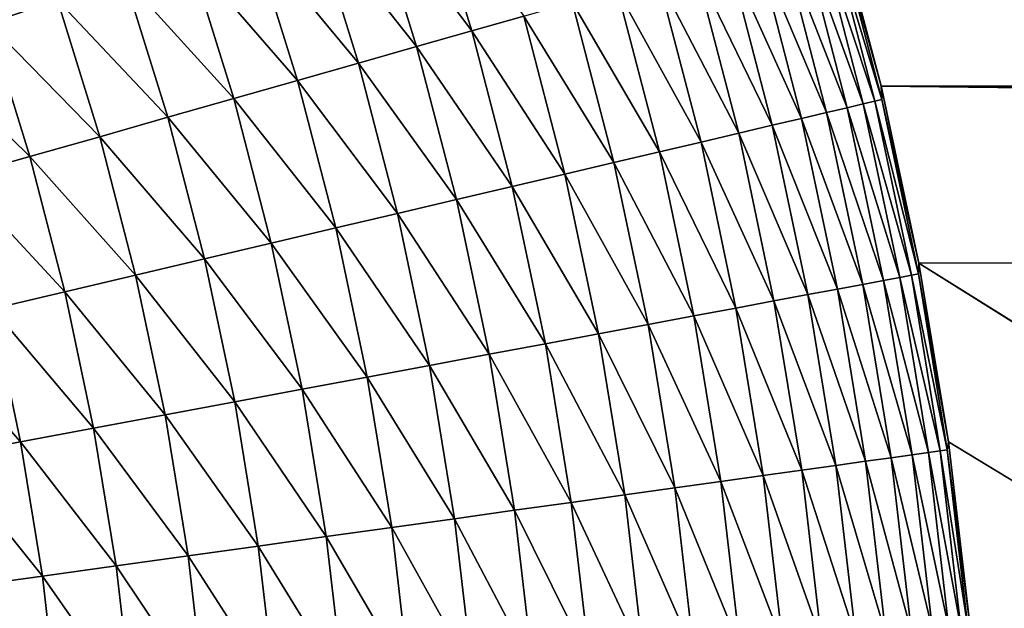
# Model space of a CAD drawing. Extents: x -260 to 260, y -882 to 882.
# Tile 175 of 234: x 33 to 45, y 583 to 590. Entities that reach past the tile are written whole.
import ezdxf

# ---------------------------------------------------------------- set-up
doc = ezdxf.new("R2010")
doc.units = 0
doc.header["$LTSCALE"] = 21.359881
for name, color, linetype in [('1', 7, 'CONTINUOUS'), ('2', 7, 'CONTINUOUS'), ('22', 7, 'CONTINUOUS'), ('25', 7, 'CONTINUOUS')]:
    doc.layers.add(name, color=color, linetype=linetype)

msp = doc.modelspace()

# ---------------------------------------------------------------- linework, layer by layer
at = {"layer": '1', "color": 7, "linetype": 'CONTINUOUS'}
for points in [[(253.525, 812.5), (-253.525, 0), (253.525, 0), (253.525, 812.5)], [(-253.525, 0), (253.525, 812.5), (116.582, 650.819), (-253.525, 0)], [(114.854, 648.894), (-253.525, 0), (116.582, 650.819), (114.854, 648.894)], [(113.045, 647.046), (-253.525, 0), (114.854, 648.894), (113.045, 647.046)], [(111.157, 645.277), (-253.525, 0), (113.045, 647.046), (111.157, 645.277)], [(109.196, 643.59), (-253.525, 0), (111.157, 645.277), (109.196, 643.59)], [(107.164, 641.99), (-253.525, 0), (109.196, 643.59), (107.164, 641.99)], [(105.065, 640.479), (-253.525, 0), (107.164, 641.99), (105.065, 640.479)], [(102.902, 639.059), (-253.525, 0), (105.065, 640.479), (102.902, 639.059)], [(100.681, 637.734), (-253.525, 0), (102.902, 639.059), (100.681, 637.734)], [(98.405, 636.505), (-253.525, 0), (100.681, 637.734), (98.405, 636.505)], [(96.078, 635.376), (-253.525, 0), (98.405, 636.505), (96.078, 635.376)], [(93.704, 634.347), (-253.525, 0), (96.078, 635.376), (93.704, 634.347)], [(91.289, 633.422), (-253.525, 0), (93.704, 634.347), (91.289, 633.422)], [(88.835, 632.602), (-253.525, 0), (91.289, 633.422), (88.835, 632.602)], [(86.349, 631.887), (-253.525, 0), (88.835, 632.602), (86.349, 631.887)], [(83.835, 631.281), (-253.525, 0), (86.349, 631.887), (83.835, 631.281)], [(81.296, 630.783), (-253.525, 0), (83.835, 631.281), (81.296, 630.783)], [(78.739, 630.395), (-253.525, 0), (81.296, 630.783), (78.739, 630.395)], [(76.167, 630.117), (-253.525, 0), (78.739, 630.395), (76.167, 630.117)], [(73.586, 629.95), (-253.525, 0), (76.167, 630.117), (73.586, 629.95)], [(71, 629.895), (-253.525, 0), (73.586, 629.95), (71, 629.895)], [(-129, 629.895), (-253.525, 0), (71, 629.895), (-129, 629.895)]]:
    msp.add_3dface(points, dxfattribs=at)
at = {"layer": '2', "color": 7, "linetype": 'CONTINUOUS'}
for points in [[(192.206, 590.227, -9), (192.848, 589.748, -9), (42.751, 591.355, -9), (192.206, 590.227, -9)], [(42.751, 591.355, -9), (192.848, 589.748, -9), (43.283, 589.337, -9), (42.751, 591.355, -9)], [(192.848, 589.748, -9), (193.52, 589.311, -9), (43.283, 589.337, -9), (192.848, 589.748, -9)], [(198.8, 587.558, -9), (199.599, 587.506, -9), (43.283, 589.337, -9), (198.8, 587.558, -9)], [(43.283, 589.337, -9), (199.599, 587.506, -9), (43.72, 587.297, -9), (43.283, 589.337, -9)], [(198.005, 587.66, -9), (198.8, 587.558, -9), (43.283, 589.337, -9), (198.005, 587.66, -9)], [(197.218, 587.813, -9), (198.005, 587.66, -9), (43.283, 589.337, -9), (197.218, 587.813, -9)], [(196.443, 588.017, -9), (197.218, 587.813, -9), (43.283, 589.337, -9), (196.443, 588.017, -9)], [(195.683, 588.269, -9), (196.443, 588.017, -9), (43.283, 589.337, -9), (195.683, 588.269, -9)], [(194.94, 588.57, -9), (195.683, 588.269, -9), (43.283, 589.337, -9), (194.94, 588.57, -9)], [(194.218, 588.917, -9), (194.94, 588.57, -9), (43.283, 589.337, -9), (194.218, 588.917, -9)], [(193.52, 589.311, -9), (194.218, 588.917, -9), (43.283, 589.337, -9), (193.52, 589.311, -9)], [(43.72, 587.297, -9), (199.599, 587.506, -9), (136.739, 529, -9), (43.72, 587.297, -9)], [(44.06, 585.239, -9), (43.72, 587.297, -9), (136.739, 529, -9), (44.06, 585.239, -9)], [(44.304, 583.167, -9), (44.06, 585.239, -9), (136.739, 529, -9), (44.304, 583.167, -9)]]:
    msp.add_3dface(points, dxfattribs=at)
at = {"layer": '22', "color": 7, "linetype": 'CONTINUOUS'}
for points in [[(42.75, 591.355, -14), (42.751, 591.355, -9), (43.283, 589.338, -14), (42.75, 591.355, -14)], [(42.751, 591.355, -9), (43.283, 589.337, -9), (43.283, 589.338, -14), (42.751, 591.355, -9)], [(43.283, 589.337, -9), (43.72, 587.297, -9), (43.283, 589.338, -14), (43.283, 589.337, -9)], [(43.283, 589.338, -14), (43.72, 587.297, -9), (43.72, 587.297, -14), (43.283, 589.338, -14)], [(43.72, 587.297, -9), (44.06, 585.239, -9), (43.72, 587.297, -14), (43.72, 587.297, -9)], [(43.72, 587.297, -14), (44.06, 585.239, -9), (44.06, 585.239, -14), (43.72, 587.297, -14)], [(44.06, 585.239, -9), (44.304, 583.167, -9), (44.06, 585.239, -14), (44.06, 585.239, -9)], [(44.06, 585.239, -14), (44.304, 583.167, -9), (44.304, 583.167, -14), (44.06, 585.239, -14)]]:
    msp.add_3dface(points, dxfattribs=at)
at = {"layer": '25', "color": 7, "linetype": 'CONTINUOUS'}
for points in [[(38.568, 589.974, -24.614), (37.394, 591.533, -25.235), (38.02, 591.743, -24.614), (38.568, 589.974, -24.614)], [(38.568, 589.974, -24.614), (38.02, 591.743, -24.614), (39.167, 590.144, -23.954), (38.568, 589.974, -24.614)], [(32.999, 590.06, -28.031), (32.453, 591.572, -28.031), (33.794, 590.327, -27.685), (32.999, 590.06, -28.031)], [(37.932, 589.793, -25.235), (36.732, 591.311, -25.816), (37.394, 591.533, -25.235), (37.932, 589.793, -25.235)], [(37.932, 589.793, -25.235), (37.394, 591.533, -25.235), (38.568, 589.974, -24.614), (37.932, 589.793, -25.235)], [(37.262, 589.602, -25.816), (36.039, 591.079, -26.352), (36.732, 591.311, -25.816), (37.262, 589.602, -25.816)], [(37.262, 589.602, -25.816), (36.732, 591.311, -25.816), (37.932, 589.793, -25.235), (37.262, 589.602, -25.816)], [(42.75, 591.355, -14), (43.283, 589.338, -14), (42.775, 591.171, -14.906), (42.75, 591.355, -14)], [(43.291, 589.182, -14.906), (42.696, 591.148, -15.809), (42.775, 591.171, -14.906), (43.291, 589.182, -14.906)], [(43.283, 589.338, -14), (43.291, 589.182, -14.906), (42.775, 591.171, -14.906), (43.283, 589.338, -14)], [(36.559, 589.402, -26.352), (35.317, 590.837, -26.844), (36.039, 591.079, -26.352), (36.559, 589.402, -26.352)], [(36.559, 589.402, -26.352), (36.039, 591.079, -26.352), (37.262, 589.602, -25.816), (36.559, 589.402, -26.352)], [(42.893, 589.088, -17.592), (42.147, 590.992, -18.466), (42.381, 591.059, -17.592), (42.893, 589.088, -17.592)], [(43.079, 589.132, -16.706), (42.381, 591.059, -17.592), (42.565, 591.111, -16.706), (43.079, 589.132, -16.706)], [(42.893, 589.088, -17.592), (42.381, 591.059, -17.592), (43.079, 589.132, -16.706), (42.893, 589.088, -17.592)], [(43.211, 589.163, -15.809), (42.565, 591.111, -16.706), (42.696, 591.148, -15.809), (43.211, 589.163, -15.809)], [(43.079, 589.132, -16.706), (42.565, 591.111, -16.706), (43.211, 589.163, -15.809), (43.079, 589.132, -16.706)], [(43.211, 589.163, -15.809), (42.696, 591.148, -15.809), (43.291, 589.182, -14.906), (43.211, 589.163, -15.809)], [(42.656, 589.033, -18.466), (41.862, 590.911, -19.323), (42.147, 590.992, -18.466), (42.656, 589.033, -18.466)], [(42.656, 589.033, -18.466), (42.147, 590.992, -18.466), (42.893, 589.088, -17.592), (42.656, 589.033, -18.466)], [(35.826, 589.193, -26.844), (34.567, 590.586, -27.289), (35.317, 590.837, -26.844), (35.826, 589.193, -26.844)], [(35.826, 589.193, -26.844), (35.317, 590.837, -26.844), (36.559, 589.402, -26.352), (35.826, 589.193, -26.844)], [(42.368, 588.965, -19.323), (41.528, 590.816, -20.161), (41.862, 590.911, -19.323), (42.368, 588.965, -19.323)], [(42.368, 588.965, -19.323), (41.862, 590.911, -19.323), (42.656, 589.033, -18.466), (42.368, 588.965, -19.323)], [(42.029, 588.885, -20.161), (41.146, 590.707, -20.976), (41.528, 590.816, -20.161), (42.029, 588.885, -20.161)], [(42.029, 588.885, -20.161), (41.528, 590.816, -20.161), (42.368, 588.965, -19.323), (42.029, 588.885, -20.161)], [(41.643, 588.794, -20.976), (40.717, 590.585, -21.766), (41.146, 590.707, -20.976), (41.643, 588.794, -20.976)], [(41.643, 588.794, -20.976), (41.146, 590.707, -20.976), (42.029, 588.885, -20.161), (41.643, 588.794, -20.976)], [(35.065, 588.977, -27.289), (33.794, 590.327, -27.685), (34.567, 590.586, -27.289), (35.065, 588.977, -27.289)], [(35.065, 588.977, -27.289), (34.567, 590.586, -27.289), (35.826, 589.193, -26.844), (35.065, 588.977, -27.289)], [(41.209, 588.692, -21.766), (40.243, 590.45, -22.528), (40.717, 590.585, -21.766), (41.209, 588.692, -21.766)], [(41.209, 588.692, -21.766), (40.717, 590.585, -21.766), (41.643, 588.794, -20.976), (41.209, 588.692, -21.766)], [(40.729, 588.579, -22.528), (39.725, 590.303, -23.258), (40.243, 590.45, -22.528), (40.729, 588.579, -22.528)], [(40.729, 588.579, -22.528), (40.243, 590.45, -22.528), (41.209, 588.692, -21.766), (40.729, 588.579, -22.528)], [(34.281, 588.754, -27.685), (32.999, 590.06, -28.031), (33.794, 590.327, -27.685), (34.281, 588.754, -27.685)], [(34.281, 588.754, -27.685), (33.794, 590.327, -27.685), (35.065, 588.977, -27.289), (34.281, 588.754, -27.685)], [(40.205, 588.456, -23.258), (39.167, 590.144, -23.954), (39.725, 590.303, -23.258), (40.205, 588.456, -23.258)], [(40.205, 588.456, -23.258), (39.725, 590.303, -23.258), (40.729, 588.579, -22.528), (40.205, 588.456, -23.258)], [(33.474, 588.524, -28.031), (32.186, 589.788, -28.326), (32.999, 590.06, -28.031), (33.474, 588.524, -28.031)], [(33.474, 588.524, -28.031), (32.999, 590.06, -28.031), (34.281, 588.754, -27.685), (33.474, 588.524, -28.031)], [(39.639, 588.323, -23.954), (38.568, 589.974, -24.614), (39.167, 590.144, -23.954), (39.639, 588.323, -23.954)], [(39.639, 588.323, -23.954), (39.167, 590.144, -23.954), (40.205, 588.456, -23.258), (39.639, 588.323, -23.954)], [(39.034, 588.181, -24.614), (37.932, 589.793, -25.235), (38.568, 589.974, -24.614), (39.034, 588.181, -24.614)], [(39.034, 588.181, -24.614), (38.568, 589.974, -24.614), (39.639, 588.323, -23.954), (39.034, 588.181, -24.614)], [(32.649, 588.29, -28.326), (32.186, 589.788, -28.326), (33.474, 588.524, -28.031), (32.649, 588.29, -28.326)], [(38.39, 588.029, -25.235), (37.262, 589.602, -25.816), (37.932, 589.793, -25.235), (38.39, 588.029, -25.235)], [(38.39, 588.029, -25.235), (37.932, 589.793, -25.235), (39.034, 588.181, -24.614), (38.39, 588.029, -25.235)], [(37.712, 587.87, -25.816), (36.559, 589.402, -26.352), (37.262, 589.602, -25.816), (37.712, 587.87, -25.816)], [(37.712, 587.87, -25.816), (37.262, 589.602, -25.816), (38.39, 588.029, -25.235), (37.712, 587.87, -25.816)], [(37, 587.702, -26.352), (35.826, 589.193, -26.844), (36.559, 589.402, -26.352), (37, 587.702, -26.352)], [(37, 587.702, -26.352), (36.559, 589.402, -26.352), (37.712, 587.87, -25.816), (37, 587.702, -26.352)], [(43.283, 589.338, -14), (43.72, 587.297, -14), (43.291, 589.182, -14.906), (43.283, 589.338, -14)], [(36.258, 587.528, -26.844), (35.065, 588.977, -27.289), (35.826, 589.193, -26.844), (36.258, 587.528, -26.844)], [(36.258, 587.528, -26.844), (35.826, 589.193, -26.844), (37, 587.702, -26.352), (36.258, 587.528, -26.844)], [(43.5, 587.132, -16.706), (42.893, 589.088, -17.592), (43.079, 589.132, -16.706), (43.5, 587.132, -16.706)], [(43.635, 587.157, -15.809), (43.079, 589.132, -16.706), (43.211, 589.163, -15.809), (43.635, 587.157, -15.809)], [(43.5, 587.132, -16.706), (43.079, 589.132, -16.706), (43.635, 587.157, -15.809), (43.5, 587.132, -16.706)], [(43.715, 587.172, -14.906), (43.211, 589.163, -15.809), (43.291, 589.182, -14.906), (43.715, 587.172, -14.906)], [(43.635, 587.157, -15.809), (43.211, 589.163, -15.809), (43.715, 587.172, -14.906), (43.635, 587.157, -15.809)], [(43.72, 587.297, -14), (43.715, 587.172, -14.906), (43.291, 589.182, -14.906), (43.72, 587.297, -14)], [(43.074, 587.052, -18.466), (42.368, 588.965, -19.323), (42.656, 589.033, -18.466), (43.074, 587.052, -18.466)], [(43.313, 587.097, -17.592), (42.656, 589.033, -18.466), (42.893, 589.088, -17.592), (43.313, 587.097, -17.592)], [(43.074, 587.052, -18.466), (42.656, 589.033, -18.466), (43.313, 587.097, -17.592), (43.074, 587.052, -18.466)], [(43.313, 587.097, -17.592), (42.893, 589.088, -17.592), (43.5, 587.132, -16.706), (43.313, 587.097, -17.592)], [(35.489, 587.347, -27.289), (34.281, 588.754, -27.685), (35.065, 588.977, -27.289), (35.489, 587.347, -27.289)], [(35.489, 587.347, -27.289), (35.065, 588.977, -27.289), (36.258, 587.528, -26.844), (35.489, 587.347, -27.289)], [(42.783, 586.997, -19.323), (42.029, 588.885, -20.161), (42.368, 588.965, -19.323), (42.783, 586.997, -19.323)], [(42.783, 586.997, -19.323), (42.368, 588.965, -19.323), (43.074, 587.052, -18.466), (42.783, 586.997, -19.323)], [(42.05, 586.861, -20.976), (41.209, 588.692, -21.766), (41.643, 588.794, -20.976), (42.05, 586.861, -20.976)], [(42.441, 586.934, -20.161), (41.643, 588.794, -20.976), (42.029, 588.885, -20.161), (42.441, 586.934, -20.161)], [(42.05, 586.861, -20.976), (41.643, 588.794, -20.976), (42.441, 586.934, -20.161), (42.05, 586.861, -20.976)], [(42.441, 586.934, -20.161), (42.029, 588.885, -20.161), (42.783, 586.997, -19.323), (42.441, 586.934, -20.161)], [(34.695, 587.16, -27.685), (33.474, 588.524, -28.031), (34.281, 588.754, -27.685), (34.695, 587.16, -27.685)], [(34.695, 587.16, -27.685), (34.281, 588.754, -27.685), (35.489, 587.347, -27.289), (34.695, 587.16, -27.685)], [(41.612, 586.779, -21.766), (40.729, 588.579, -22.528), (41.209, 588.692, -21.766), (41.612, 586.779, -21.766)], [(41.612, 586.779, -21.766), (41.209, 588.692, -21.766), (42.05, 586.861, -20.976), (41.612, 586.779, -21.766)], [(41.128, 586.688, -22.528), (40.205, 588.456, -23.258), (40.729, 588.579, -22.528), (41.128, 586.688, -22.528)], [(41.128, 586.688, -22.528), (40.729, 588.579, -22.528), (41.612, 586.779, -21.766), (41.128, 586.688, -22.528)], [(33.879, 586.968, -28.031), (32.649, 588.29, -28.326), (33.474, 588.524, -28.031), (33.879, 586.968, -28.031)], [(33.879, 586.968, -28.031), (33.474, 588.524, -28.031), (34.695, 587.16, -27.685), (33.879, 586.968, -28.031)], [(40.599, 586.589, -23.258), (39.639, 588.323, -23.954), (40.205, 588.456, -23.258), (40.599, 586.589, -23.258)], [(40.599, 586.589, -23.258), (40.205, 588.456, -23.258), (41.128, 586.688, -22.528), (40.599, 586.589, -23.258)], [(33.044, 586.772, -28.326), (32.649, 588.29, -28.326), (33.879, 586.968, -28.031), (33.044, 586.772, -28.326)], [(40.028, 586.482, -23.954), (39.034, 588.181, -24.614), (39.639, 588.323, -23.954), (40.028, 586.482, -23.954)], [(40.028, 586.482, -23.954), (39.639, 588.323, -23.954), (40.599, 586.589, -23.258), (40.028, 586.482, -23.954)], [(39.416, 586.368, -24.614), (38.39, 588.029, -25.235), (39.034, 588.181, -24.614), (39.416, 586.368, -24.614)], [(39.416, 586.368, -24.614), (39.034, 588.181, -24.614), (40.028, 586.482, -23.954), (39.416, 586.368, -24.614)], [(38.767, 586.247, -25.235), (37.712, 587.87, -25.816), (38.39, 588.029, -25.235), (38.767, 586.247, -25.235)], [(38.767, 586.247, -25.235), (38.39, 588.029, -25.235), (39.416, 586.368, -24.614), (38.767, 586.247, -25.235)], [(38.081, 586.119, -25.816), (37, 587.702, -26.352), (37.712, 587.87, -25.816), (38.081, 586.119, -25.816)], [(38.081, 586.119, -25.816), (37.712, 587.87, -25.816), (38.767, 586.247, -25.235), (38.081, 586.119, -25.816)], [(37.363, 585.984, -26.352), (36.258, 587.528, -26.844), (37, 587.702, -26.352), (37.363, 585.984, -26.352)], [(37.363, 585.984, -26.352), (37, 587.702, -26.352), (38.081, 586.119, -25.816), (37.363, 585.984, -26.352)], [(36.613, 585.844, -26.844), (35.489, 587.347, -27.289), (36.258, 587.528, -26.844), (36.613, 585.844, -26.844)], [(36.613, 585.844, -26.844), (36.258, 587.528, -26.844), (37.363, 585.984, -26.352), (36.613, 585.844, -26.844)], [(35.836, 585.699, -27.289), (34.695, 587.16, -27.685), (35.489, 587.347, -27.289), (35.836, 585.699, -27.289)], [(35.836, 585.699, -27.289), (35.489, 587.347, -27.289), (36.613, 585.844, -26.844), (35.836, 585.699, -27.289)], [(43.72, 587.297, -14), (44.06, 585.239, -14), (43.715, 587.172, -14.906), (43.72, 587.297, -14)], [(35.034, 585.549, -27.685), (33.879, 586.968, -28.031), (34.695, 587.16, -27.685), (35.034, 585.549, -27.685)], [(35.034, 585.549, -27.685), (34.695, 587.16, -27.685), (35.836, 585.699, -27.289), (35.034, 585.549, -27.685)], [(43.641, 585.088, -17.592), (43.074, 587.052, -18.466), (43.313, 587.097, -17.592), (43.641, 585.088, -17.592)], [(43.83, 585.114, -16.706), (43.313, 587.097, -17.592), (43.5, 587.132, -16.706), (43.83, 585.114, -16.706)], [(43.641, 585.088, -17.592), (43.313, 587.097, -17.592), (43.83, 585.114, -16.706), (43.641, 585.088, -17.592)], [(43.965, 585.133, -15.809), (43.5, 587.132, -16.706), (43.635, 587.157, -15.809), (43.965, 585.133, -15.809)], [(43.83, 585.114, -16.706), (43.5, 587.132, -16.706), (43.965, 585.133, -15.809), (43.83, 585.114, -16.706)], [(44.046, 585.144, -14.906), (43.635, 587.157, -15.809), (43.715, 587.172, -14.906), (44.046, 585.144, -14.906)], [(43.965, 585.133, -15.809), (43.635, 587.157, -15.809), (44.046, 585.144, -14.906), (43.965, 585.133, -15.809)], [(44.06, 585.239, -14), (44.046, 585.144, -14.906), (43.715, 587.172, -14.906), (44.06, 585.239, -14)], [(34.21, 585.395, -28.031), (33.044, 586.772, -28.326), (33.879, 586.968, -28.031), (34.21, 585.395, -28.031)], [(34.21, 585.395, -28.031), (33.879, 586.968, -28.031), (35.034, 585.549, -27.685), (34.21, 585.395, -28.031)], [(43.106, 585.013, -19.323), (42.441, 586.934, -20.161), (42.783, 586.997, -19.323), (43.106, 585.013, -19.323)], [(43.4, 585.054, -18.466), (42.783, 586.997, -19.323), (43.074, 587.052, -18.466), (43.4, 585.054, -18.466)], [(43.106, 585.013, -19.323), (42.783, 586.997, -19.323), (43.4, 585.054, -18.466), (43.106, 585.013, -19.323)], [(43.4, 585.054, -18.466), (43.074, 587.052, -18.466), (43.641, 585.088, -17.592), (43.4, 585.054, -18.466)], [(42.369, 584.91, -20.976), (41.612, 586.779, -21.766), (42.05, 586.861, -20.976), (42.369, 584.91, -20.976)], [(42.762, 584.965, -20.161), (42.05, 586.861, -20.976), (42.441, 586.934, -20.161), (42.762, 584.965, -20.161)], [(42.369, 584.91, -20.976), (42.05, 586.861, -20.976), (42.762, 584.965, -20.161), (42.369, 584.91, -20.976)], [(42.762, 584.965, -20.161), (42.441, 586.934, -20.161), (43.106, 585.013, -19.323), (42.762, 584.965, -20.161)], [(33.367, 585.237, -28.326), (32.193, 586.572, -28.569), (33.044, 586.772, -28.326), (33.367, 585.237, -28.326)], [(33.367, 585.237, -28.326), (33.044, 586.772, -28.326), (34.21, 585.395, -28.031), (33.367, 585.237, -28.326)], [(41.927, 584.849, -21.766), (41.128, 586.688, -22.528), (41.612, 586.779, -21.766), (41.927, 584.849, -21.766)], [(41.927, 584.849, -21.766), (41.612, 586.779, -21.766), (42.369, 584.91, -20.976), (41.927, 584.849, -21.766)], [(41.439, 584.78, -22.528), (40.599, 586.589, -23.258), (41.128, 586.688, -22.528), (41.439, 584.78, -22.528)], [(41.439, 584.78, -22.528), (41.128, 586.688, -22.528), (41.927, 584.849, -21.766), (41.439, 584.78, -22.528)], [(32.508, 585.077, -28.569), (32.193, 586.572, -28.569), (33.367, 585.237, -28.326), (32.508, 585.077, -28.569)], [(40.906, 584.706, -23.258), (40.028, 586.482, -23.954), (40.599, 586.589, -23.258), (40.906, 584.706, -23.258)], [(40.906, 584.706, -23.258), (40.599, 586.589, -23.258), (41.439, 584.78, -22.528), (40.906, 584.706, -23.258)], [(40.331, 584.626, -23.954), (39.416, 586.368, -24.614), (40.028, 586.482, -23.954), (40.331, 584.626, -23.954)], [(40.331, 584.626, -23.954), (40.028, 586.482, -23.954), (40.906, 584.706, -23.258), (40.331, 584.626, -23.954)], [(39.714, 584.54, -24.614), (38.767, 586.247, -25.235), (39.416, 586.368, -24.614), (39.714, 584.54, -24.614)], [(39.714, 584.54, -24.614), (39.416, 586.368, -24.614), (40.331, 584.626, -23.954), (39.714, 584.54, -24.614)], [(39.06, 584.449, -25.235), (38.081, 586.119, -25.816), (38.767, 586.247, -25.235), (39.06, 584.449, -25.235)], [(39.06, 584.449, -25.235), (38.767, 586.247, -25.235), (39.714, 584.54, -24.614), (39.06, 584.449, -25.235)], [(38.369, 584.352, -25.816), (37.363, 585.984, -26.352), (38.081, 586.119, -25.816), (38.369, 584.352, -25.816)], [(38.369, 584.352, -25.816), (38.081, 586.119, -25.816), (39.06, 584.449, -25.235), (38.369, 584.352, -25.816)], [(37.645, 584.251, -26.352), (36.613, 585.844, -26.844), (37.363, 585.984, -26.352), (37.645, 584.251, -26.352)], [(37.645, 584.251, -26.352), (37.363, 585.984, -26.352), (38.369, 584.352, -25.816), (37.645, 584.251, -26.352)], [(36.89, 584.146, -26.844), (35.836, 585.699, -27.289), (36.613, 585.844, -26.844), (36.89, 584.146, -26.844)], [(36.89, 584.146, -26.844), (36.613, 585.844, -26.844), (37.645, 584.251, -26.352), (36.89, 584.146, -26.844)], [(36.108, 584.037, -27.289), (35.034, 585.549, -27.685), (35.836, 585.699, -27.289), (36.108, 584.037, -27.289)], [(36.108, 584.037, -27.289), (35.836, 585.699, -27.289), (36.89, 584.146, -26.844), (36.108, 584.037, -27.289)], [(35.3, 583.924, -27.685), (34.21, 585.395, -28.031), (35.034, 585.549, -27.685), (35.3, 583.924, -27.685)], [(35.3, 583.924, -27.685), (35.034, 585.549, -27.685), (36.108, 584.037, -27.289), (35.3, 583.924, -27.685)], [(34.469, 583.808, -28.031), (33.367, 585.237, -28.326), (34.21, 585.395, -28.031), (34.469, 583.808, -28.031)], [(34.469, 583.808, -28.031), (34.21, 585.395, -28.031), (35.3, 583.924, -27.685), (34.469, 583.808, -28.031)], [(33.62, 583.69, -28.326), (32.508, 585.077, -28.569), (33.367, 585.237, -28.326), (33.62, 583.69, -28.326)], [(33.62, 583.69, -28.326), (33.367, 585.237, -28.326), (34.469, 583.808, -28.031), (33.62, 583.69, -28.326)], [(44.06, 585.239, -14), (44.304, 583.167, -14), (44.046, 585.144, -14.906), (44.06, 585.239, -14)], [(32.754, 583.569, -28.569), (32.508, 585.077, -28.569), (33.62, 583.69, -28.326), (32.754, 583.569, -28.569)], [(43.633, 583.043, -18.466), (43.106, 585.013, -19.323), (43.4, 585.054, -18.466), (43.633, 583.043, -18.466)], [(43.876, 583.066, -17.592), (43.4, 585.054, -18.466), (43.641, 585.088, -17.592), (43.876, 583.066, -17.592)], [(43.633, 583.043, -18.466), (43.4, 585.054, -18.466), (43.876, 583.066, -17.592), (43.633, 583.043, -18.466)], [(44.065, 583.083, -16.706), (43.641, 585.088, -17.592), (43.83, 585.114, -16.706), (44.065, 583.083, -16.706)], [(43.876, 583.066, -17.592), (43.641, 585.088, -17.592), (44.065, 583.083, -16.706), (43.876, 583.066, -17.592)], [(44.201, 583.096, -15.809), (43.83, 585.114, -16.706), (43.965, 585.133, -15.809), (44.201, 583.096, -15.809)], [(44.065, 583.083, -16.706), (43.83, 585.114, -16.706), (44.201, 583.096, -15.809), (44.065, 583.083, -16.706)], [(44.283, 583.103, -14.906), (43.965, 585.133, -15.809), (44.046, 585.144, -14.906), (44.283, 583.103, -14.906)], [(44.201, 583.096, -15.809), (43.965, 585.133, -15.809), (44.283, 583.103, -14.906), (44.201, 583.096, -15.809)], [(44.304, 583.167, -14), (44.283, 583.103, -14.906), (44.046, 585.144, -14.906), (44.304, 583.167, -14)], [(42.992, 582.984, -20.161), (42.369, 584.91, -20.976), (42.762, 584.965, -20.161), (42.992, 582.984, -20.161)], [(43.338, 583.016, -19.323), (42.762, 584.965, -20.161), (43.106, 585.013, -19.323), (43.338, 583.016, -19.323)], [(42.992, 582.984, -20.161), (42.762, 584.965, -20.161), (43.338, 583.016, -19.323), (42.992, 582.984, -20.161)], [(43.338, 583.016, -19.323), (43.106, 585.013, -19.323), (43.633, 583.043, -18.466), (43.338, 583.016, -19.323)], [(42.152, 582.906, -21.766), (41.439, 584.78, -22.528), (41.927, 584.849, -21.766), (42.152, 582.906, -21.766)], [(42.596, 582.947, -20.976), (41.927, 584.849, -21.766), (42.369, 584.91, -20.976), (42.596, 582.947, -20.976)], [(42.152, 582.906, -21.766), (41.927, 584.849, -21.766), (42.596, 582.947, -20.976), (42.152, 582.906, -21.766)], [(42.596, 582.947, -20.976), (42.369, 584.91, -20.976), (42.992, 582.984, -20.161), (42.596, 582.947, -20.976)], [(41.126, 582.811, -23.258), (40.331, 584.626, -23.954), (40.906, 584.706, -23.258), (41.126, 582.811, -23.258)], [(41.662, 582.861, -22.528), (40.906, 584.706, -23.258), (41.439, 584.78, -22.528), (41.662, 582.861, -22.528)], [(41.126, 582.811, -23.258), (40.906, 584.706, -23.258), (41.662, 582.861, -22.528), (41.126, 582.811, -23.258)], [(41.662, 582.861, -22.528), (41.439, 584.78, -22.528), (42.152, 582.906, -21.766), (41.662, 582.861, -22.528)], [(40.547, 582.757, -23.954), (39.714, 584.54, -24.614), (40.331, 584.626, -23.954), (40.547, 582.757, -23.954)], [(40.547, 582.757, -23.954), (40.331, 584.626, -23.954), (41.126, 582.811, -23.258), (40.547, 582.757, -23.954)], [(39.928, 582.7, -24.614), (39.06, 584.449, -25.235), (39.714, 584.54, -24.614), (39.928, 582.7, -24.614)], [(39.928, 582.7, -24.614), (39.714, 584.54, -24.614), (40.547, 582.757, -23.954), (39.928, 582.7, -24.614)], [(39.27, 582.639, -25.235), (38.369, 584.352, -25.816), (39.06, 584.449, -25.235), (39.27, 582.639, -25.235)], [(39.27, 582.639, -25.235), (39.06, 584.449, -25.235), (39.928, 582.7, -24.614), (39.27, 582.639, -25.235)], [(37.848, 582.507, -26.352), (36.89, 584.146, -26.844), (37.645, 584.251, -26.352), (37.848, 582.507, -26.352)], [(38.576, 582.575, -25.816), (37.645, 584.251, -26.352), (38.369, 584.352, -25.816), (38.576, 582.575, -25.816)], [(37.848, 582.507, -26.352), (37.645, 584.251, -26.352), (38.576, 582.575, -25.816), (37.848, 582.507, -26.352)], [(38.576, 582.575, -25.816), (38.369, 584.352, -25.816), (39.27, 582.639, -25.235), (38.576, 582.575, -25.816)], [(37.089, 582.437, -26.844), (36.108, 584.037, -27.289), (36.89, 584.146, -26.844), (37.089, 582.437, -26.844)], [(37.089, 582.437, -26.844), (36.89, 584.146, -26.844), (37.848, 582.507, -26.352), (37.089, 582.437, -26.844)], [(36.302, 582.364, -27.289), (35.3, 583.924, -27.685), (36.108, 584.037, -27.289), (36.302, 582.364, -27.289)], [(36.302, 582.364, -27.289), (36.108, 584.037, -27.289), (37.089, 582.437, -26.844), (36.302, 582.364, -27.289)], [(35.489, 582.289, -27.685), (34.469, 583.808, -28.031), (35.3, 583.924, -27.685), (35.489, 582.289, -27.685)], [(35.489, 582.289, -27.685), (35.3, 583.924, -27.685), (36.302, 582.364, -27.289), (35.489, 582.289, -27.685)], [(34.655, 582.211, -28.031), (33.62, 583.69, -28.326), (34.469, 583.808, -28.031), (34.655, 582.211, -28.031)], [(34.655, 582.211, -28.031), (34.469, 583.808, -28.031), (35.489, 582.289, -27.685), (34.655, 582.211, -28.031)], [(33.8, 582.132, -28.326), (32.754, 583.569, -28.569), (33.62, 583.69, -28.326), (33.8, 582.132, -28.326)], [(33.8, 582.132, -28.326), (33.62, 583.69, -28.326), (34.655, 582.211, -28.031), (33.8, 582.132, -28.326)], [(32.93, 582.051, -28.569), (32.754, 583.569, -28.569), (33.8, 582.132, -28.326), (32.93, 582.051, -28.569)]]:
    msp.add_3dface(points, dxfattribs=at)

doc.saveas('drawing.dxf')
